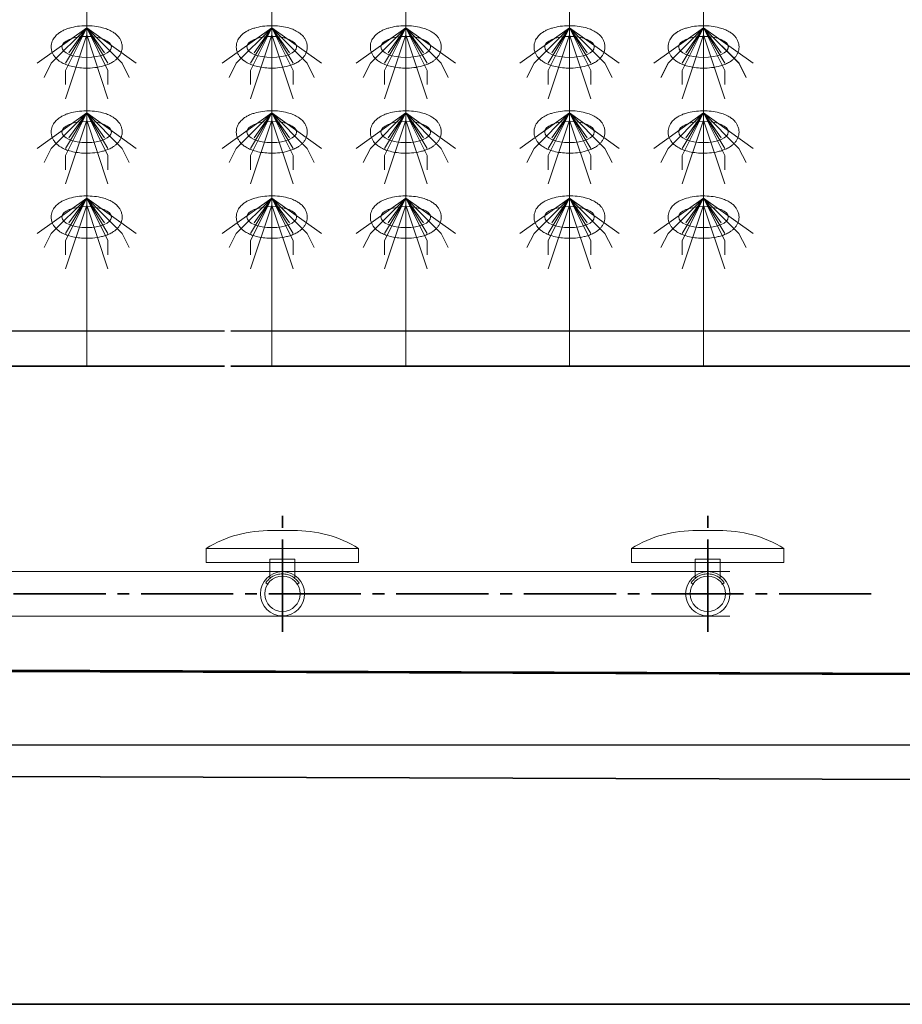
# Model space of a CAD drawing. Header units: metres. Extents: x 703769 to 722343, y 4313031 to 4317457.
# Tile 58 of 256: x 707706 to 707714, y 4313297 to 4313305. Entities that reach past the tile are written whole.
import ezdxf

# ---------------------------------------------------------------- set-up
doc = ezdxf.new("R2010")
doc.units = ezdxf.units.M
doc.header["$LTSCALE"] = 0.5
doc.linetypes.add('ACAD_ISO03W100', pattern=[30, 12, -18])
doc.linetypes.add('CENTER', pattern=[16, 13, -1, 1, -1])
for name, color, linetype, lineweight in [('DUVAR', 7, 'Continuous', 25), ('建筑', 6, 'Continuous', 18), ('曝气头', 2, 'Continuous', 18), ('标注', 3, 'Continuous', 13), ('粗实线层', 7, 'Continuous', 35), ('设备', 6, 'Continuous', 18), ('风管', 4, 'Continuous', 18)]:
    doc.layers.add(name, color=color, linetype=linetype, lineweight=lineweight)

# ---------------------------------------------------------------- blocks, each defined once
blk = doc.blocks.new('hh_1')
at = {"layer": '设备'}
for p, q in [((-268840, 164960), (-268910, 164910)), ((-268840, 164960), (-268890, 164910)), ((-268840, 164960), (-268870, 164900)), ((-268840, 164960), (-268870, 164910)), ((-268840, 164960), (-268865, 164925)), ((-268840, 164960), (-268790, 164910)), ((-268840, 164960), (-268815, 164925)), ((-268840, 164960), (-268770, 164910)), ((-268840, 164960), (-268810, 164910)), ((-268840, 164960), (-268810, 164900)), ((-268840, 164950), (-268870, 164860)), ((-268840, 164950), (-268810, 164860)), ((-268890, 164910), (-268900, 164890)), ((-268790, 164910), (-268780, 164890)), ((-268870, 164900), (-268870, 164880)), ((-268810, 164900), (-268810, 164880))]:
    blk.add_line(p, q, dxfattribs=at)
blk = doc.blocks.new('BQT1')
at = {"layer": '建筑', "color": 6, "linetype": 'ACAD_ISO03W100', "ltscale": 50}
for p, q in [((772297.2, -750529), (772300.5, -750531.1)), ((772344.2, -750529), (772340.8, -750531.1))]:
    blk.add_line(p, q, dxfattribs=at)
blk.add_lwpolyline([(772303.2, -750522.3), (772303.2, -750495.2), (772338.2, -750495.2), (772338.2, -750522.3)], dxfattribs=at)
blk.add_arc((772320.7, -750544.2), 28, 32.9352, 147.0648, dxfattribs=at)
at = {"layer": '曝气头'}
for p, q in [((772305.7, -750455.2), (772335.7, -750455.2)), ((772213.2, -750500.2), (772428.2, -750500.2))]:
    blk.add_line(p, q, dxfattribs=at)
blk.add_lwpolyline([(772213.2, -750480.2), (772428.2, -750480.2), (772428.2, -750500.2), (772213.2, -750500.2)], close=True, dxfattribs=at)
for centre, start, end in [((772302.1, -750625.7), 88.8119, 121.4361), ((772339.2, -750625.7), 58.5639, 91.1881)]:
    blk.add_arc(centre, 170.6, start, end, dxfattribs=at)
blk = doc.blocks.new('dawda')
at = {"color": 7, "linetype": 'ByBlock', "lineweight": 30}
for p, q in [((531541.6, 31423.4), (535541.6, 31423.4)), ((535550.5, 31423.4), (541041.6, 31423.4)), ((531846.6, 31373.4), (535541.6, 31373.4))]:
    blk.add_line(p, q, dxfattribs=at)
at = {"color": 7}
for p, q in [((531541.6, 31373.4), (535541.6, 31373.4)), ((535550.5, 31373.4), (541041.6, 31373.4)), ((541041.6, 30923.4), (531040.5, 30956.8)), ((531541.6, 30956.8), (541541.6, 30923.4)), ((541541.6, 30773.4), (531040.5, 30809)), ((541541.6, 30473.4), (531040.5, 30473.4))]:
    blk.add_line(p, q, dxfattribs=at)
at = {"color": 7, "linetype": 'CENTER', "ltscale": 20}
for p, q in [((535623.2, 30998.8), (535623.2, 31163)), ((536223.2, 30998.8), (536223.2, 31163)), ((536453.8, 31052.4), (531897.6, 31052.4))]:
    blk.add_line(p, q, dxfattribs=at)
at = {"layer": 'DUVAR', "color": 7, "lineweight": 30, "ltscale": 500}
blk.add_line((518284.5, 30839.5), (541322.7, 30839.5), dxfattribs=at)
at = {"layer": '设备', "color": 7}
for p, q in [((535347, 33373.4), (535347, 31373.4)), ((535608.1, 33373.4), (535608.1, 31373.4)), ((535797.2, 33373.4), (535797.2, 31373.4)), ((536028.1, 33373.4), (536028.1, 31373.4)), ((536217.2, 33373.4), (536217.2, 31373.4))]:
    blk.add_line(p, q, dxfattribs=at)
for centre in [(535347, 31823.6), (535347, 31823.6), (535608.1, 31823.6), (535608.1, 31823.6), (535797.2, 31823.6), (535797.2, 31823.6), (536028.2, 31823.6), (536028.2, 31823.6), (536217.2, 31823.6), (536217.3, 31823.6), (535347, 31703.6), (535608.1, 31703.6), (535797.2, 31703.6), (536028.2, 31703.6), (536217.2, 31703.6), (535347, 31583.6), (535608.1, 31583.6), (535797.2, 31583.6), (536028.2, 31583.6), (536217.2, 31583.6)]:
    blk.add_ellipse(centre, major_axis=(-35, 0), ratio=0.42498, dxfattribs=at)
for points in [[(535297, 31823.6), (535297, 31825), (535297.1, 31826.4), (535297.7, 31829.1), (535298.1, 31830.4), (535299, 31832.8), (535299.6, 31834), (535300.9, 31836.1), (535301.6, 31837.1), (535303.1, 31838.9), (535303.8, 31839.7), (535306, 31841.7), (535307.3, 31842.8), (535310.2, 31844.8), (535311.7, 31845.7), (535314.7, 31847.2), (535316.3, 31847.9), (535319.5, 31849.2), (535321.2, 31849.7), (535326.5, 31851.3), (535330.2, 31852.1), (535338, 31853.2), (535342, 31853.4), (535350, 31853.5), (535354, 31853.3), (535361.8, 31852.4), (535365.6, 31851.7), (535371.8, 31850.1), (535374.2, 31849.3), (535378.9, 31847.5), (535381.1, 31846.4), (535384.8, 31844.2), (535386.3, 31843.2), (535389.1, 31840.9), (535390.4, 31839.6), (535392.5, 31837), (535393.4, 31835.8), (535394.9, 31833.2), (535395.5, 31831.8), (535396.5, 31828.7), (535396.9, 31827.1), (535397.1, 31823.8), (535397.1, 31822.1), (535396.6, 31818.8), (535396.1, 31817.2), (535395, 31814.2), (535394.3, 31812.9), (535392.7, 31810.4), (535391.8, 31809.3), (535390, 31807.2), (535389, 31806.3), (535387, 31804.6), (535386, 31803.8), (535383.2, 31802), (535381.4, 31801), (535377.7, 31799.2), (535375.8, 31798.5), (535371.8, 31797.1), (535369.8, 31796.5), (535363.7, 31795.1), (535359.5, 31794.4), (535351, 31793.7), (535346.7, 31793.6), (535339, 31794), (535335.6, 31794.3), (535328.9, 31795.4), (535325.7, 31796.1), (535320.2, 31797.8), (535317.9, 31798.6), (535313.5, 31800.5), (535311.4, 31801.7), (535307.9, 31803.9), (535306.6, 31805), (535304, 31807.3), (535302.7, 31808.6), (535300.8, 31811.3), (535300, 31812.5), (535298.7, 31815.1), (535298.1, 31816.6), (535297.3, 31819.6), (535297.1, 31821.2), (535297, 31823.1), (535297, 31823.4), (535297, 31823.6)], [(535297, 31823.6), (535297, 31825), (535297.1, 31826.4), (535297.7, 31829.1), (535298.1, 31830.4), (535299, 31832.8), (535299.6, 31834), (535300.9, 31836.1), (535301.6, 31837.1), (535303.1, 31838.9), (535303.8, 31839.7), (535306, 31841.7), (535307.3, 31842.8), (535310.2, 31844.8), (535311.7, 31845.7), (535314.7, 31847.2), (535316.3, 31847.9), (535319.5, 31849.2), (535321.2, 31849.7), (535326.5, 31851.3), (535330.2, 31852.1), (535338, 31853.2), (535342, 31853.4), (535350, 31853.5), (535354, 31853.3), (535361.8, 31852.4), (535365.6, 31851.7), (535371.8, 31850.1), (535374.2, 31849.3), (535378.9, 31847.5), (535381.1, 31846.4), (535384.8, 31844.2), (535386.3, 31843.2), (535389.1, 31840.9), (535390.4, 31839.6), (535392.5, 31837), (535393.4, 31835.8), (535394.9, 31833.2), (535395.5, 31831.8), (535396.5, 31828.7), (535396.9, 31827.1), (535397.1, 31823.8), (535397.1, 31822.1), (535396.6, 31818.8), (535396.1, 31817.2), (535395, 31814.2), (535394.3, 31812.9), (535392.7, 31810.4), (535391.8, 31809.3), (535390, 31807.2), (535389, 31806.3), (535387, 31804.6), (535386, 31803.8), (535383.2, 31802), (535381.4, 31801), (535377.7, 31799.2), (535375.8, 31798.5), (535371.8, 31797.1), (535369.8, 31796.5), (535363.7, 31795.1), (535359.5, 31794.4), (535351, 31793.7), (535346.7, 31793.6), (535339, 31794), (535335.6, 31794.3), (535328.9, 31795.4), (535325.7, 31796.1), (535320.2, 31797.8), (535317.9, 31798.6), (535313.5, 31800.5), (535311.4, 31801.7), (535307.9, 31803.9), (535306.6, 31805), (535304, 31807.3), (535302.7, 31808.6), (535300.8, 31811.3), (535300, 31812.5), (535298.7, 31815.1), (535298.1, 31816.6), (535297.3, 31819.6), (535297.1, 31821.2), (535297, 31823.1), (535297, 31823.4), (535297, 31823.6)], [(535558.1, 31823.6), (535558.1, 31825), (535558.2, 31826.4), (535558.8, 31829.1), (535559.2, 31830.4), (535560.1, 31832.9), (535560.7, 31834), (535562, 31836.1), (535562.7, 31837.1), (535564.2, 31838.9), (535564.9, 31839.7), (535567.1, 31841.8), (535568.4, 31842.9), (535571.3, 31844.8), (535572.8, 31845.7), (535575.8, 31847.3), (535577.4, 31848), (535580.6, 31849.2), (535582.3, 31849.8), (535587.6, 31851.3), (535591.3, 31852.1), (535599.1, 31853.2), (535603.1, 31853.5), (535611.1, 31853.6), (535615.1, 31853.4), (535622.9, 31852.5), (535626.7, 31851.8), (535632.9, 31850.2), (535635.3, 31849.4), (535640, 31847.5), (535642.2, 31846.4), (535645.9, 31844.2), (535647.4, 31843.2), (535650.2, 31840.9), (535651.5, 31839.6), (535653.6, 31837.1), (535654.5, 31835.9), (535656, 31833.3), (535656.6, 31831.8), (535657.6, 31828.8), (535658, 31827.1), (535658.2, 31823.8), (535658.2, 31822.1), (535657.7, 31818.8), (535657.2, 31817.2), (535656.1, 31814.3), (535655.4, 31812.9), (535653.8, 31810.4), (535652.9, 31809.3), (535651.1, 31807.2), (535650.1, 31806.3), (535648.1, 31804.6), (535647.1, 31803.9), (535644.3, 31802), (535642.5, 31801), (535638.8, 31799.3), (535636.9, 31798.5), (535632.9, 31797.1), (535630.9, 31796.6), (535624.8, 31795.1), (535620.6, 31794.5), (535612.2, 31793.7), (535607.8, 31793.7), (535600.1, 31794), (535596.7, 31794.4), (535590, 31795.4), (535586.8, 31796.2), (535581.3, 31797.8), (535579, 31798.6), (535574.6, 31800.6), (535572.5, 31801.7), (535569, 31804), (535567.7, 31805), (535565.1, 31807.3), (535563.8, 31808.7), (535561.9, 31811.3), (535561.1, 31812.5), (535559.8, 31815.2), (535559.2, 31816.6), (535558.4, 31819.7), (535558.2, 31821.3), (535558.1, 31823.1), (535558.1, 31823.4), (535558.1, 31823.6)], [(535558.1, 31823.6), (535558.1, 31825), (535558.2, 31826.4), (535558.8, 31829.1), (535559.2, 31830.4), (535560.1, 31832.9), (535560.7, 31834), (535562, 31836.1), (535562.7, 31837.1), (535564.2, 31838.9), (535564.9, 31839.7), (535567.1, 31841.8), (535568.4, 31842.9), (535571.3, 31844.8), (535572.8, 31845.7), (535575.8, 31847.3), (535577.4, 31848), (535580.6, 31849.2), (535582.3, 31849.8), (535587.6, 31851.3), (535591.3, 31852.1), (535599.1, 31853.2), (535603.1, 31853.5), (535611.1, 31853.6), (535615.1, 31853.4), (535622.9, 31852.5), (535626.7, 31851.8), (535632.9, 31850.2), (535635.3, 31849.4), (535640, 31847.5), (535642.2, 31846.4), (535645.9, 31844.2), (535647.4, 31843.2), (535650.2, 31840.9), (535651.5, 31839.6), (535653.6, 31837.1), (535654.5, 31835.9), (535656, 31833.3), (535656.6, 31831.8), (535657.6, 31828.8), (535658, 31827.1), (535658.2, 31823.8), (535658.2, 31822.1), (535657.7, 31818.8), (535657.3, 31817.2), (535656.1, 31814.3), (535655.4, 31812.9), (535653.8, 31810.4), (535652.9, 31809.3), (535651.1, 31807.2), (535650.1, 31806.3), (535648.1, 31804.6), (535647.1, 31803.9), (535644.3, 31802), (535642.5, 31801), (535638.8, 31799.3), (535636.9, 31798.5), (535632.9, 31797.1), (535630.9, 31796.6), (535624.8, 31795.1), (535620.6, 31794.5), (535612.2, 31793.7), (535607.8, 31793.7), (535600.1, 31794), (535596.7, 31794.4), (535590, 31795.4), (535586.8, 31796.2), (535581.3, 31797.8), (535579, 31798.6), (535574.6, 31800.6), (535572.5, 31801.7), (535569.1, 31804), (535567.7, 31805), (535565.1, 31807.3), (535563.8, 31808.7), (535561.9, 31811.3), (535561.1, 31812.5), (535559.8, 31815.2), (535559.2, 31816.6), (535558.4, 31819.7), (535558.2, 31821.3), (535558.1, 31823.1), (535558.1, 31823.4), (535558.1, 31823.6)], [(535747.2, 31823.6), (535747.2, 31825), (535747.3, 31826.4), (535747.9, 31829.1), (535748.3, 31830.4), (535749.2, 31832.8), (535749.8, 31834), (535751.1, 31836.1), (535751.8, 31837.1), (535753.3, 31838.9), (535754, 31839.7), (535756.2, 31841.7), (535757.5, 31842.8), (535760.4, 31844.8), (535761.9, 31845.7), (535764.9, 31847.2), (535766.5, 31847.9), (535769.7, 31849.2), (535771.4, 31849.7), (535776.7, 31851.3), (535780.4, 31852.1), (535788.2, 31853.2), (535792.2, 31853.4), (535800.2, 31853.5), (535804.2, 31853.3), (535812, 31852.4), (535815.8, 31851.7), (535822, 31850.1), (535824.4, 31849.3), (535829.1, 31847.5), (535831.3, 31846.4), (535835, 31844.2), (535836.5, 31843.2), (535839.3, 31840.9), (535840.6, 31839.6), (535842.7, 31837), (535843.6, 31835.8), (535845.1, 31833.2), (535845.7, 31831.8), (535846.7, 31828.7), (535847.1, 31827.1), (535847.3, 31823.8), (535847.3, 31822.1), (535846.8, 31818.8), (535846.3, 31817.2), (535845.2, 31814.2), (535844.5, 31812.9), (535842.9, 31810.4), (535842, 31809.3), (535840.2, 31807.2), (535839.2, 31806.3), (535837.2, 31804.6), (535836.2, 31803.8), (535833.4, 31802), (535831.6, 31801), (535827.9, 31799.2), (535826, 31798.5), (535822, 31797.1), (535820, 31796.5), (535813.9, 31795.1), (535809.7, 31794.4), (535801.2, 31793.7), (535796.9, 31793.6), (535789.2, 31794), (535785.8, 31794.3), (535779.1, 31795.4), (535775.9, 31796.1), (535770.4, 31797.8), (535768.1, 31798.6), (535763.7, 31800.5), (535761.6, 31801.7), (535758.1, 31803.9), (535756.8, 31805), (535754.2, 31807.3), (535752.9, 31808.6), (535751, 31811.3), (535750.2, 31812.5), (535748.9, 31815.1), (535748.3, 31816.6), (535747.5, 31819.6), (535747.3, 31821.2), (535747.2, 31823.1), (535747.2, 31823.4), (535747.2, 31823.6)], [(535747.2, 31823.6), (535747.2, 31825), (535747.3, 31826.4), (535747.9, 31829.1), (535748.3, 31830.4), (535749.2, 31832.8), (535749.8, 31834), (535751.1, 31836.1), (535751.8, 31837.1), (535753.3, 31838.9), (535754, 31839.7), (535756.2, 31841.7), (535757.5, 31842.8), (535760.4, 31844.8), (535761.9, 31845.7), (535764.9, 31847.2), (535766.5, 31847.9), (535769.7, 31849.2), (535771.4, 31849.7), (535776.7, 31851.3), (535780.4, 31852.1), (535788.2, 31853.2), (535792.2, 31853.4), (535800.2, 31853.5), (535804.2, 31853.3), (535812, 31852.4), (535815.8, 31851.7), (535822, 31850.1), (535824.4, 31849.3), (535829.1, 31847.5), (535831.3, 31846.4), (535835, 31844.2), (535836.5, 31843.2), (535839.3, 31840.9), (535840.6, 31839.6), (535842.7, 31837), (535843.6, 31835.8), (535845.1, 31833.2), (535845.7, 31831.8), (535846.7, 31828.7), (535847.1, 31827.1), (535847.3, 31823.8), (535847.3, 31822.1), (535846.8, 31818.8), (535846.3, 31817.2), (535845.2, 31814.2), (535844.5, 31812.9), (535842.9, 31810.4), (535842, 31809.3), (535840.2, 31807.2), (535839.2, 31806.3), (535837.2, 31804.6), (535836.2, 31803.8), (535833.4, 31802), (535831.6, 31801), (535827.9, 31799.2), (535826, 31798.5), (535822, 31797.1), (535820, 31796.5), (535813.9, 31795.1), (535809.7, 31794.4), (535801.3, 31793.7), (535796.9, 31793.6), (535789.2, 31794), (535785.8, 31794.3), (535779.1, 31795.4), (535775.9, 31796.1), (535770.4, 31797.8), (535768.1, 31798.6), (535763.7, 31800.5), (535761.6, 31801.7), (535758.1, 31803.9), (535756.8, 31805), (535754.2, 31807.3), (535752.9, 31808.6), (535751, 31811.3), (535750.2, 31812.5), (535748.9, 31815.1), (535748.3, 31816.6), (535747.5, 31819.6), (535747.3, 31821.2), (535747.2, 31823.1), (535747.2, 31823.4), (535747.2, 31823.6)], [(535978.1, 31823.6), (535978.1, 31825), (535978.3, 31826.4), (535978.8, 31829.1), (535979.2, 31830.4), (535980.1, 31832.9), (535980.7, 31834), (535982, 31836.1), (535982.7, 31837.1), (535984.2, 31838.9), (535985, 31839.7), (535987.1, 31841.8), (535988.5, 31842.9), (535991.3, 31844.8), (535992.8, 31845.7), (535995.8, 31847.3), (535997.4, 31848), (536000.6, 31849.2), (536002.3, 31849.8), (536007.6, 31851.3), (536011.3, 31852.1), (536019.1, 31853.2), (536023.1, 31853.5), (536031.1, 31853.6), (536035.1, 31853.4), (536042.9, 31852.5), (536046.7, 31851.8), (536052.9, 31850.2), (536055.3, 31849.4), (536060, 31847.5), (536062.2, 31846.4), (536065.9, 31844.2), (536067.4, 31843.2), (536070.2, 31840.9), (536071.5, 31839.6), (536073.7, 31837.1), (536074.5, 31835.9), (536076, 31833.3), (536076.6, 31831.8), (536077.6, 31828.8), (536078, 31827.1), (536078.3, 31823.8), (536078.2, 31822.1), (536077.7, 31818.8), (536077.3, 31817.2), (536076.1, 31814.3), (536075.4, 31812.9), (536073.8, 31810.4), (536072.9, 31809.3), (536071.1, 31807.2), (536070.1, 31806.3), (536068.1, 31804.6), (536067.1, 31803.9), (536064.3, 31802), (536062.5, 31801), (536058.8, 31799.3), (536056.9, 31798.5), (536052.9, 31797.1), (536050.9, 31796.6), (536044.8, 31795.1), (536040.6, 31794.5), (536032.2, 31793.7), (536027.8, 31793.7), (536020.1, 31794), (536016.7, 31794.4), (536010, 31795.4), (536006.8, 31796.2), (536001.3, 31797.8), (535999, 31798.6), (535994.6, 31800.6), (535992.5, 31801.7), (535989.1, 31804), (535987.7, 31805), (535985.1, 31807.3), (535983.9, 31808.7), (535981.9, 31811.3), (535981.1, 31812.5), (535979.8, 31815.2), (535979.2, 31816.6), (535978.4, 31819.7), (535978.2, 31821.3), (535978.1, 31823.1), (535978.1, 31823.4), (535978.1, 31823.6)], [(535978.1, 31823.6), (535978.1, 31825), (535978.3, 31826.4), (535978.8, 31829.1), (535979.2, 31830.4), (535980.1, 31832.9), (535980.7, 31834), (535982, 31836.1), (535982.7, 31837.1), (535984.2, 31838.9), (535985, 31839.7), (535987.1, 31841.8), (535988.5, 31842.9), (535991.3, 31844.8), (535992.8, 31845.7), (535995.8, 31847.3), (535997.4, 31848), (536000.6, 31849.2), (536002.3, 31849.8), (536007.6, 31851.3), (536011.3, 31852.1), (536019.1, 31853.2), (536023.1, 31853.5), (536031.1, 31853.6), (536035.1, 31853.4), (536042.9, 31852.5), (536046.7, 31851.8), (536052.9, 31850.2), (536055.3, 31849.4), (536060, 31847.5), (536062.3, 31846.4), (536065.9, 31844.2), (536067.4, 31843.2), (536070.2, 31840.9), (536071.5, 31839.6), (536073.7, 31837.1), (536074.5, 31835.9), (536076, 31833.3), (536076.6, 31831.8), (536077.6, 31828.8), (536078, 31827.1), (536078.3, 31823.8), (536078.2, 31822.1), (536077.7, 31818.8), (536077.3, 31817.2), (536076.1, 31814.3), (536075.4, 31812.9), (536073.8, 31810.4), (536072.9, 31809.3), (536071.1, 31807.2), (536070.1, 31806.3), (536068.1, 31804.6), (536067.1, 31803.9), (536064.3, 31802), (536062.5, 31801), (536058.8, 31799.3), (536056.9, 31798.5), (536052.9, 31797.1), (536050.9, 31796.6), (536044.8, 31795.1), (536040.7, 31794.5), (536032.2, 31793.7), (536027.8, 31793.7), (536020.1, 31794), (536016.7, 31794.4), (536010, 31795.4), (536006.8, 31796.2), (536001.3, 31797.8), (535999, 31798.6), (535994.6, 31800.6), (535992.5, 31801.7), (535989.1, 31804), (535987.7, 31805), (535985.1, 31807.3), (535983.9, 31808.7), (535981.9, 31811.3), (535981.1, 31812.5), (535979.8, 31815.2), (535979.2, 31816.6), (535978.4, 31819.7), (535978.2, 31821.3), (535978.1, 31823.1), (535978.1, 31823.4), (535978.1, 31823.6)], [(536167.2, 31823.6), (536167.2, 31825), (536167.4, 31826.4), (536167.9, 31829.1), (536168.3, 31830.4), (536169.2, 31832.8), (536169.8, 31834), (536171.1, 31836.1), (536171.8, 31837.1), (536173.3, 31838.9), (536174, 31839.7), (536176.2, 31841.7), (536177.5, 31842.8), (536180.4, 31844.8), (536181.9, 31845.7), (536184.9, 31847.2), (536186.5, 31847.9), (536189.7, 31849.2), (536191.4, 31849.7), (536196.7, 31851.3), (536200.4, 31852.1), (536208.2, 31853.2), (536212.2, 31853.4), (536220.2, 31853.5), (536224.2, 31853.3), (536232, 31852.4), (536235.8, 31851.7), (536242, 31850.1), (536244.4, 31849.3), (536249.1, 31847.5), (536251.3, 31846.4), (536255, 31844.2), (536256.5, 31843.2), (536259.3, 31840.9), (536260.6, 31839.6), (536262.7, 31837), (536263.6, 31835.8), (536265.1, 31833.2), (536265.7, 31831.8), (536266.7, 31828.7), (536267.1, 31827.1), (536267.4, 31823.8), (536267.3, 31822.1), (536266.8, 31818.8), (536266.4, 31817.2), (536265.2, 31814.2), (536264.5, 31812.9), (536262.9, 31810.4), (536262, 31809.3), (536260.2, 31807.2), (536259.2, 31806.3), (536257.2, 31804.6), (536256.2, 31803.8), (536253.4, 31802), (536251.6, 31801), (536247.9, 31799.2), (536246, 31798.5), (536242, 31797.1), (536240, 31796.5), (536233.9, 31795.1), (536229.7, 31794.4), (536221.3, 31793.7), (536216.9, 31793.6), (536209.2, 31794), (536205.8, 31794.3), (536199.1, 31795.4), (536195.9, 31796.1), (536190.4, 31797.8), (536188.1, 31798.6), (536183.7, 31800.5), (536181.6, 31801.7), (536178.2, 31803.9), (536176.8, 31805), (536174.2, 31807.3), (536173, 31808.6), (536171, 31811.3), (536170.2, 31812.5), (536168.9, 31815.1), (536168.3, 31816.6), (536167.5, 31819.6), (536167.3, 31821.2), (536167.2, 31823.1), (536167.2, 31823.4), (536167.2, 31823.6)], [(536167.2, 31823.6), (536167.2, 31825), (536167.4, 31826.4), (536167.9, 31829.1), (536168.3, 31830.4), (536169.2, 31832.8), (536169.8, 31834), (536171.1, 31836.1), (536171.8, 31837.1), (536173.3, 31838.9), (536174.1, 31839.7), (536176.2, 31841.7), (536177.6, 31842.8), (536180.4, 31844.8), (536181.9, 31845.7), (536184.9, 31847.2), (536186.5, 31847.9), (536189.7, 31849.2), (536191.4, 31849.7), (536196.7, 31851.3), (536200.4, 31852.1), (536208.2, 31853.2), (536212.2, 31853.4), (536220.2, 31853.5), (536224.2, 31853.3), (536232, 31852.4), (536235.8, 31851.7), (536242, 31850.1), (536244.4, 31849.3), (536249.1, 31847.5), (536251.4, 31846.4), (536255, 31844.2), (536256.5, 31843.2), (536259.3, 31840.9), (536260.6, 31839.6), (536262.8, 31837), (536263.6, 31835.8), (536265.1, 31833.2), (536265.7, 31831.8), (536266.7, 31828.7), (536267.1, 31827.1), (536267.4, 31823.8), (536267.3, 31822.1), (536266.8, 31818.8), (536266.4, 31817.2), (536265.2, 31814.2), (536264.5, 31812.9), (536262.9, 31810.4), (536262, 31809.3), (536260.2, 31807.2), (536259.2, 31806.3), (536257.2, 31804.6), (536256.2, 31803.8), (536253.4, 31802), (536251.6, 31801), (536247.9, 31799.2), (536246, 31798.5), (536242, 31797.1), (536240, 31796.5), (536233.9, 31795.1), (536229.8, 31794.4), (536221.3, 31793.7), (536216.9, 31793.6), (536209.2, 31794), (536205.8, 31794.3), (536199.1, 31795.4), (536195.9, 31796.1), (536190.4, 31797.8), (536188.1, 31798.6), (536183.7, 31800.5), (536181.6, 31801.7), (536178.2, 31803.9), (536176.8, 31805), (536174.2, 31807.3), (536173, 31808.6), (536171, 31811.3), (536170.2, 31812.5), (536168.9, 31815.1), (536168.3, 31816.6), (536167.5, 31819.6), (536167.3, 31821.2), (536167.2, 31823.1), (536167.2, 31823.4), (536167.2, 31823.6)], [(535297, 31703.6), (535297, 31705), (535297.1, 31706.4), (535297.7, 31709.1), (535298.1, 31710.4), (535299, 31712.8), (535299.6, 31714), (535300.9, 31716.1), (535301.6, 31717.1), (535303.1, 31718.9), (535303.8, 31719.7), (535306, 31721.7), (535307.3, 31722.8), (535310.2, 31724.8), (535311.7, 31725.7), (535314.7, 31727.2), (535316.3, 31727.9), (535319.5, 31729.2), (535321.2, 31729.7), (535326.5, 31731.3), (535330.2, 31732.1), (535338, 31733.2), (535342, 31733.4), (535350, 31733.5), (535354, 31733.3), (535361.8, 31732.4), (535365.6, 31731.7), (535371.8, 31730.1), (535374.2, 31729.3), (535378.9, 31727.5), (535381.1, 31726.4), (535384.8, 31724.2), (535386.3, 31723.2), (535389.1, 31720.9), (535390.4, 31719.6), (535392.5, 31717), (535393.4, 31715.8), (535394.9, 31713.2), (535395.5, 31711.8), (535396.5, 31708.7), (535396.9, 31707.1), (535397.1, 31703.8), (535397.1, 31702.1), (535396.6, 31698.8), (535396.1, 31697.2), (535395, 31694.2), (535394.3, 31692.9), (535392.7, 31690.4), (535391.8, 31689.3), (535390, 31687.2), (535389, 31686.3), (535387, 31684.6), (535386, 31683.8), (535383.2, 31682), (535381.4, 31681), (535377.7, 31679.2), (535375.8, 31678.5), (535371.8, 31677.1), (535369.8, 31676.5), (535363.7, 31675.1), (535359.5, 31674.4), (535351, 31673.7), (535346.7, 31673.6), (535339, 31674), (535335.6, 31674.3), (535328.9, 31675.4), (535325.7, 31676.1), (535320.2, 31677.8), (535317.9, 31678.6), (535313.5, 31680.5), (535311.4, 31681.7), (535307.9, 31683.9), (535306.6, 31685), (535304, 31687.3), (535302.7, 31688.6), (535300.8, 31691.3), (535300, 31692.5), (535298.7, 31695.1), (535298.1, 31696.6), (535297.3, 31699.6), (535297.1, 31701.2), (535297, 31703.1), (535297, 31703.4), (535297, 31703.6)], [(535558.1, 31703.6), (535558.1, 31705), (535558.2, 31706.4), (535558.8, 31709.1), (535559.2, 31710.4), (535560.1, 31712.9), (535560.7, 31714), (535562, 31716.1), (535562.7, 31717.1), (535564.2, 31718.9), (535564.9, 31719.7), (535567.1, 31721.8), (535568.4, 31722.9), (535571.3, 31724.8), (535572.8, 31725.7), (535575.8, 31727.3), (535577.4, 31728), (535580.6, 31729.2), (535582.3, 31729.8), (535587.6, 31731.3), (535591.3, 31732.1), (535599.1, 31733.2), (535603.1, 31733.5), (535611.1, 31733.6), (535615.1, 31733.4), (535622.9, 31732.5), (535626.7, 31731.8), (535632.9, 31730.2), (535635.3, 31729.4), (535640, 31727.5), (535642.2, 31726.4), (535645.9, 31724.2), (535647.4, 31723.2), (535650.2, 31720.9), (535651.5, 31719.6), (535653.6, 31717.1), (535654.5, 31715.9), (535656, 31713.3), (535656.6, 31711.8), (535657.6, 31708.8), (535658, 31707.1), (535658.2, 31703.8), (535658.2, 31702.1), (535657.7, 31698.8), (535657.2, 31697.2), (535656.1, 31694.3), (535655.4, 31692.9), (535653.8, 31690.4), (535652.9, 31689.3), (535651.1, 31687.2), (535650.1, 31686.3), (535648.1, 31684.6), (535647.1, 31683.9), (535644.3, 31682), (535642.5, 31681), (535638.8, 31679.3), (535636.9, 31678.5), (535632.9, 31677.1), (535630.9, 31676.6), (535624.8, 31675.1), (535620.6, 31674.5), (535612.2, 31673.7), (535607.8, 31673.7), (535600.1, 31674), (535596.7, 31674.4), (535590, 31675.4), (535586.8, 31676.2), (535581.3, 31677.8), (535579, 31678.6), (535574.6, 31680.6), (535572.5, 31681.7), (535569, 31684), (535567.7, 31685), (535565.1, 31687.3), (535563.8, 31688.7), (535561.9, 31691.3), (535561.1, 31692.5), (535559.8, 31695.2), (535559.2, 31696.6), (535558.4, 31699.7), (535558.2, 31701.3), (535558.1, 31703.1), (535558.1, 31703.4), (535558.1, 31703.6)], [(535747.2, 31703.6), (535747.2, 31705), (535747.3, 31706.4), (535747.9, 31709.1), (535748.3, 31710.4), (535749.2, 31712.8), (535749.8, 31714), (535751.1, 31716.1), (535751.8, 31717.1), (535753.3, 31718.9), (535754, 31719.7), (535756.2, 31721.7), (535757.5, 31722.8), (535760.4, 31724.8), (535761.9, 31725.7), (535764.9, 31727.2), (535766.5, 31727.9), (535769.7, 31729.2), (535771.4, 31729.7), (535776.7, 31731.3), (535780.4, 31732.1), (535788.2, 31733.2), (535792.2, 31733.4), (535800.2, 31733.5), (535804.2, 31733.3), (535812, 31732.4), (535815.8, 31731.7), (535822, 31730.1), (535824.4, 31729.3), (535829.1, 31727.5), (535831.3, 31726.4), (535835, 31724.2), (535836.5, 31723.2), (535839.3, 31720.9), (535840.6, 31719.6), (535842.7, 31717), (535843.6, 31715.8), (535845.1, 31713.2), (535845.7, 31711.8), (535846.7, 31708.7), (535847.1, 31707.1), (535847.3, 31703.8), (535847.3, 31702.1), (535846.8, 31698.8), (535846.3, 31697.2), (535845.2, 31694.2), (535844.5, 31692.9), (535842.9, 31690.4), (535842, 31689.3), (535840.2, 31687.2), (535839.2, 31686.3), (535837.2, 31684.6), (535836.2, 31683.8), (535833.4, 31682), (535831.6, 31681), (535827.9, 31679.2), (535826, 31678.5), (535822, 31677.1), (535820, 31676.5), (535813.9, 31675.1), (535809.7, 31674.4), (535801.2, 31673.7), (535796.9, 31673.6), (535789.2, 31674), (535785.8, 31674.3), (535779.1, 31675.4), (535775.9, 31676.1), (535770.4, 31677.8), (535768.1, 31678.6), (535763.7, 31680.5), (535761.6, 31681.7), (535758.1, 31683.9), (535756.8, 31685), (535754.2, 31687.3), (535752.9, 31688.6), (535751, 31691.3), (535750.2, 31692.5), (535748.9, 31695.1), (535748.3, 31696.6), (535747.5, 31699.6), (535747.3, 31701.2), (535747.2, 31703.1), (535747.2, 31703.4), (535747.2, 31703.6)], [(535978.1, 31703.6), (535978.1, 31705), (535978.3, 31706.4), (535978.8, 31709.1), (535979.2, 31710.4), (535980.1, 31712.9), (535980.7, 31714), (535982, 31716.1), (535982.7, 31717.1), (535984.2, 31718.9), (535985, 31719.7), (535987.1, 31721.8), (535988.5, 31722.9), (535991.3, 31724.8), (535992.8, 31725.7), (535995.8, 31727.3), (535997.4, 31728), (536000.6, 31729.2), (536002.3, 31729.8), (536007.6, 31731.3), (536011.3, 31732.1), (536019.1, 31733.2), (536023.1, 31733.5), (536031.1, 31733.6), (536035.1, 31733.4), (536042.9, 31732.5), (536046.7, 31731.8), (536052.9, 31730.2), (536055.3, 31729.4), (536060, 31727.5), (536062.2, 31726.4), (536065.9, 31724.2), (536067.4, 31723.2), (536070.2, 31720.9), (536071.5, 31719.6), (536073.7, 31717.1), (536074.5, 31715.9), (536076, 31713.3), (536076.6, 31711.8), (536077.6, 31708.8), (536078, 31707.1), (536078.3, 31703.8), (536078.2, 31702.1), (536077.7, 31698.8), (536077.3, 31697.2), (536076.1, 31694.3), (536075.4, 31692.9), (536073.8, 31690.4), (536072.9, 31689.3), (536071.1, 31687.2), (536070.1, 31686.3), (536068.1, 31684.6), (536067.1, 31683.9), (536064.3, 31682), (536062.5, 31681), (536058.8, 31679.3), (536056.9, 31678.5), (536052.9, 31677.1), (536050.9, 31676.6), (536044.8, 31675.1), (536040.6, 31674.5), (536032.2, 31673.7), (536027.8, 31673.7), (536020.1, 31674), (536016.7, 31674.4), (536010, 31675.4), (536006.8, 31676.2), (536001.3, 31677.8), (535999, 31678.6), (535994.6, 31680.6), (535992.5, 31681.7), (535989.1, 31684), (535987.7, 31685), (535985.1, 31687.3), (535983.9, 31688.7), (535981.9, 31691.3), (535981.1, 31692.5), (535979.8, 31695.2), (535979.2, 31696.6), (535978.4, 31699.7), (535978.2, 31701.3), (535978.1, 31703.1), (535978.1, 31703.4), (535978.1, 31703.6)], [(536167.2, 31703.6), (536167.2, 31705), (536167.4, 31706.4), (536167.9, 31709.1), (536168.3, 31710.4), (536169.2, 31712.8), (536169.8, 31714), (536171.1, 31716.1), (536171.8, 31717.1), (536173.3, 31718.9), (536174, 31719.7), (536176.2, 31721.7), (536177.5, 31722.8), (536180.4, 31724.8), (536181.9, 31725.7), (536184.9, 31727.2), (536186.5, 31727.9), (536189.7, 31729.2), (536191.4, 31729.7), (536196.7, 31731.3), (536200.4, 31732.1), (536208.2, 31733.2), (536212.2, 31733.4), (536220.2, 31733.5), (536224.2, 31733.3), (536232, 31732.4), (536235.8, 31731.7), (536242, 31730.1), (536244.4, 31729.3), (536249.1, 31727.5), (536251.3, 31726.4), (536255, 31724.2), (536256.5, 31723.2), (536259.3, 31720.9), (536260.6, 31719.6), (536262.7, 31717), (536263.6, 31715.8), (536265.1, 31713.2), (536265.7, 31711.8), (536266.7, 31708.7), (536267.1, 31707.1), (536267.4, 31703.8), (536267.3, 31702.1), (536266.8, 31698.8), (536266.4, 31697.2), (536265.2, 31694.2), (536264.5, 31692.9), (536262.9, 31690.4), (536262, 31689.3), (536260.2, 31687.2), (536259.2, 31686.3), (536257.2, 31684.6), (536256.2, 31683.8), (536253.4, 31682), (536251.6, 31681), (536247.9, 31679.2), (536246, 31678.5), (536242, 31677.1), (536240, 31676.5), (536233.9, 31675.1), (536229.7, 31674.4), (536221.3, 31673.7), (536216.9, 31673.6), (536209.2, 31674), (536205.8, 31674.3), (536199.1, 31675.4), (536195.9, 31676.1), (536190.4, 31677.8), (536188.1, 31678.6), (536183.7, 31680.5), (536181.6, 31681.7), (536178.2, 31683.9), (536176.8, 31685), (536174.2, 31687.3), (536173, 31688.6), (536171, 31691.3), (536170.2, 31692.5), (536168.9, 31695.1), (536168.3, 31696.6), (536167.5, 31699.6), (536167.3, 31701.2), (536167.2, 31703.1), (536167.2, 31703.4), (536167.2, 31703.6)], [(535297, 31583.6), (535297, 31585), (535297.1, 31586.4), (535297.7, 31589.1), (535298.1, 31590.4), (535299, 31592.8), (535299.6, 31594), (535300.9, 31596.1), (535301.6, 31597.1), (535303.1, 31598.9), (535303.8, 31599.7), (535306, 31601.7), (535307.3, 31602.8), (535310.2, 31604.8), (535311.7, 31605.7), (535314.7, 31607.2), (535316.3, 31607.9), (535319.5, 31609.2), (535321.2, 31609.7), (535326.5, 31611.3), (535330.2, 31612.1), (535338, 31613.2), (535342, 31613.4), (535350, 31613.5), (535354, 31613.3), (535361.8, 31612.4), (535365.6, 31611.7), (535371.8, 31610.1), (535374.2, 31609.3), (535378.9, 31607.5), (535381.1, 31606.4), (535384.8, 31604.2), (535386.3, 31603.2), (535389.1, 31600.9), (535390.4, 31599.6), (535392.5, 31597), (535393.4, 31595.8), (535394.9, 31593.2), (535395.5, 31591.8), (535396.5, 31588.7), (535396.9, 31587.1), (535397.1, 31583.8), (535397.1, 31582.1), (535396.6, 31578.8), (535396.1, 31577.2), (535395, 31574.2), (535394.3, 31572.9), (535392.7, 31570.4), (535391.8, 31569.3), (535390, 31567.2), (535389, 31566.3), (535387, 31564.6), (535386, 31563.8), (535383.2, 31562), (535381.4, 31561), (535377.7, 31559.2), (535375.8, 31558.5), (535371.8, 31557.1), (535369.8, 31556.5), (535363.7, 31555.1), (535359.5, 31554.4), (535351, 31553.7), (535346.7, 31553.6), (535339, 31554), (535335.6, 31554.3), (535328.9, 31555.4), (535325.7, 31556.1), (535320.2, 31557.8), (535317.9, 31558.6), (535313.5, 31560.5), (535311.4, 31561.7), (535307.9, 31563.9), (535306.6, 31565), (535304, 31567.3), (535302.7, 31568.6), (535300.8, 31571.3), (535300, 31572.5), (535298.7, 31575.1), (535298.1, 31576.6), (535297.3, 31579.6), (535297.1, 31581.2), (535297, 31583.1), (535297, 31583.4), (535297, 31583.6)], [(535558.1, 31583.6), (535558.1, 31585), (535558.2, 31586.4), (535558.8, 31589.1), (535559.2, 31590.4), (535560.1, 31592.9), (535560.7, 31594), (535562, 31596.1), (535562.7, 31597.1), (535564.2, 31598.9), (535564.9, 31599.7), (535567.1, 31601.8), (535568.4, 31602.9), (535571.3, 31604.8), (535572.8, 31605.7), (535575.8, 31607.3), (535577.4, 31608), (535580.6, 31609.2), (535582.3, 31609.8), (535587.6, 31611.3), (535591.3, 31612.1), (535599.1, 31613.2), (535603.1, 31613.5), (535611.1, 31613.6), (535615.1, 31613.4), (535622.9, 31612.5), (535626.7, 31611.8), (535632.9, 31610.2), (535635.3, 31609.4), (535640, 31607.5), (535642.2, 31606.4), (535645.9, 31604.2), (535647.4, 31603.2), (535650.2, 31600.9), (535651.5, 31599.6), (535653.6, 31597.1), (535654.5, 31595.9), (535656, 31593.3), (535656.6, 31591.8), (535657.6, 31588.8), (535658, 31587.1), (535658.2, 31583.8), (535658.2, 31582.1), (535657.7, 31578.8), (535657.2, 31577.2), (535656.1, 31574.3), (535655.4, 31572.9), (535653.8, 31570.4), (535652.9, 31569.3), (535651.1, 31567.2), (535650.1, 31566.3), (535648.1, 31564.6), (535647.1, 31563.9), (535644.3, 31562), (535642.5, 31561), (535638.8, 31559.3), (535636.9, 31558.5), (535632.9, 31557.1), (535630.9, 31556.6), (535624.8, 31555.1), (535620.6, 31554.5), (535612.2, 31553.7), (535607.8, 31553.7), (535600.1, 31554), (535596.7, 31554.4), (535590, 31555.4), (535586.8, 31556.2), (535581.3, 31557.8), (535579, 31558.6), (535574.6, 31560.6), (535572.5, 31561.7), (535569, 31564), (535567.7, 31565), (535565.1, 31567.3), (535563.8, 31568.7), (535561.9, 31571.3), (535561.1, 31572.5), (535559.8, 31575.2), (535559.2, 31576.6), (535558.4, 31579.7), (535558.2, 31581.3), (535558.1, 31583.1), (535558.1, 31583.4), (535558.1, 31583.6)], [(535747.2, 31583.6), (535747.2, 31585), (535747.3, 31586.4), (535747.9, 31589.1), (535748.3, 31590.4), (535749.2, 31592.8), (535749.8, 31594), (535751.1, 31596.1), (535751.8, 31597.1), (535753.3, 31598.9), (535754, 31599.7), (535756.2, 31601.7), (535757.5, 31602.8), (535760.4, 31604.8), (535761.9, 31605.7), (535764.9, 31607.2), (535766.5, 31607.9), (535769.7, 31609.2), (535771.4, 31609.7), (535776.7, 31611.3), (535780.4, 31612.1), (535788.2, 31613.2), (535792.2, 31613.4), (535800.2, 31613.5), (535804.2, 31613.3), (535812, 31612.4), (535815.8, 31611.7), (535822, 31610.1), (535824.4, 31609.3), (535829.1, 31607.5), (535831.3, 31606.4), (535835, 31604.2), (535836.5, 31603.2), (535839.3, 31600.9), (535840.6, 31599.6), (535842.7, 31597), (535843.6, 31595.8), (535845.1, 31593.2), (535845.7, 31591.8), (535846.7, 31588.7), (535847.1, 31587.1), (535847.3, 31583.8), (535847.3, 31582.1), (535846.8, 31578.8), (535846.3, 31577.2), (535845.2, 31574.2), (535844.5, 31572.9), (535842.9, 31570.4), (535842, 31569.3), (535840.2, 31567.2), (535839.2, 31566.3), (535837.2, 31564.6), (535836.2, 31563.8), (535833.4, 31562), (535831.6, 31561), (535827.9, 31559.2), (535826, 31558.5), (535822, 31557.1), (535820, 31556.5), (535813.9, 31555.1), (535809.7, 31554.4), (535801.2, 31553.7), (535796.9, 31553.6), (535789.2, 31554), (535785.8, 31554.3), (535779.1, 31555.4), (535775.9, 31556.1), (535770.4, 31557.8), (535768.1, 31558.6), (535763.7, 31560.5), (535761.6, 31561.7), (535758.1, 31563.9), (535756.8, 31565), (535754.2, 31567.3), (535752.9, 31568.6), (535751, 31571.3), (535750.2, 31572.5), (535748.9, 31575.1), (535748.3, 31576.6), (535747.5, 31579.6), (535747.3, 31581.2), (535747.2, 31583.1), (535747.2, 31583.4), (535747.2, 31583.6)], [(535978.1, 31583.6), (535978.1, 31585), (535978.3, 31586.4), (535978.8, 31589.1), (535979.2, 31590.4), (535980.1, 31592.9), (535980.7, 31594), (535982, 31596.1), (535982.7, 31597.1), (535984.2, 31598.9), (535985, 31599.7), (535987.1, 31601.8), (535988.5, 31602.9), (535991.3, 31604.8), (535992.8, 31605.7), (535995.8, 31607.3), (535997.4, 31608), (536000.6, 31609.2), (536002.3, 31609.8), (536007.6, 31611.3), (536011.3, 31612.1), (536019.1, 31613.2), (536023.1, 31613.5), (536031.1, 31613.6), (536035.1, 31613.4), (536042.9, 31612.5), (536046.7, 31611.8), (536052.9, 31610.2), (536055.3, 31609.4), (536060, 31607.5), (536062.2, 31606.4), (536065.9, 31604.2), (536067.4, 31603.2), (536070.2, 31600.9), (536071.5, 31599.6), (536073.7, 31597.1), (536074.5, 31595.9), (536076, 31593.3), (536076.6, 31591.8), (536077.6, 31588.8), (536078, 31587.1), (536078.3, 31583.8), (536078.2, 31582.1), (536077.7, 31578.8), (536077.3, 31577.2), (536076.1, 31574.3), (536075.4, 31572.9), (536073.8, 31570.4), (536072.9, 31569.3), (536071.1, 31567.2), (536070.1, 31566.3), (536068.1, 31564.6), (536067.1, 31563.9), (536064.3, 31562), (536062.5, 31561), (536058.8, 31559.3), (536056.9, 31558.5), (536052.9, 31557.1), (536050.9, 31556.6), (536044.8, 31555.1), (536040.6, 31554.5), (536032.2, 31553.7), (536027.8, 31553.7), (536020.1, 31554), (536016.7, 31554.4), (536010, 31555.4), (536006.8, 31556.2), (536001.3, 31557.8), (535999, 31558.6), (535994.6, 31560.6), (535992.5, 31561.7), (535989.1, 31564), (535987.7, 31565), (535985.1, 31567.3), (535983.9, 31568.7), (535981.9, 31571.3), (535981.1, 31572.5), (535979.8, 31575.2), (535979.2, 31576.6), (535978.4, 31579.7), (535978.2, 31581.3), (535978.1, 31583.1), (535978.1, 31583.4), (535978.1, 31583.6)], [(536167.2, 31583.6), (536167.2, 31585), (536167.4, 31586.4), (536167.9, 31589.1), (536168.3, 31590.4), (536169.2, 31592.8), (536169.8, 31594), (536171.1, 31596.1), (536171.8, 31597.1), (536173.3, 31598.9), (536174, 31599.7), (536176.2, 31601.7), (536177.5, 31602.8), (536180.4, 31604.8), (536181.9, 31605.7), (536184.9, 31607.2), (536186.5, 31607.9), (536189.7, 31609.2), (536191.4, 31609.7), (536196.7, 31611.3), (536200.4, 31612.1), (536208.2, 31613.2), (536212.2, 31613.4), (536220.2, 31613.5), (536224.2, 31613.3), (536232, 31612.4), (536235.8, 31611.7), (536242, 31610.1), (536244.4, 31609.3), (536249.1, 31607.5), (536251.3, 31606.4), (536255, 31604.2), (536256.5, 31603.2), (536259.3, 31600.9), (536260.6, 31599.6), (536262.7, 31597), (536263.6, 31595.8), (536265.1, 31593.2), (536265.7, 31591.8), (536266.7, 31588.7), (536267.1, 31587.1), (536267.4, 31583.8), (536267.3, 31582.1), (536266.8, 31578.8), (536266.4, 31577.2), (536265.2, 31574.2), (536264.5, 31572.9), (536262.9, 31570.4), (536262, 31569.3), (536260.2, 31567.2), (536259.2, 31566.3), (536257.2, 31564.6), (536256.2, 31563.8), (536253.4, 31562), (536251.6, 31561), (536247.9, 31559.2), (536246, 31558.5), (536242, 31557.1), (536240, 31556.5), (536233.9, 31555.1), (536229.7, 31554.4), (536221.3, 31553.7), (536216.9, 31553.6), (536209.2, 31554), (536205.8, 31554.3), (536199.1, 31555.4), (536195.9, 31556.1), (536190.4, 31557.8), (536188.1, 31558.6), (536183.7, 31560.5), (536181.6, 31561.7), (536178.2, 31563.9), (536176.8, 31565), (536174.2, 31567.3), (536173, 31568.6), (536171, 31571.3), (536170.2, 31572.5), (536168.9, 31575.1), (536168.3, 31576.6), (536167.5, 31579.6), (536167.3, 31581.2), (536167.2, 31583.1), (536167.2, 31583.4), (536167.2, 31583.6)]]:
    blk.add_open_spline(points, degree=3, knots=[0, 0, 0, 0, 3.423083, 3.423083, 6.846165, 6.846165, 10.269248, 10.269248, 13.69233, 13.69233, 17.115413, 17.115413, 22.728666, 22.728666, 28.341919, 28.341919, 33.955172, 33.955172, 39.568425, 39.568425, 51.436002, 51.436002, 63.303578, 63.303578, 75.171154, 75.171154, 87.03873, 87.03873, 95.224368, 95.224368, 103.410005, 103.410005, 109.145122, 109.145122, 114.880238, 114.880238, 119.003115, 119.003115, 123.125991, 123.125991, 127.248868, 127.248868, 131.371745, 131.371745, 135.494621, 135.494621, 139.617498, 139.617498, 143.740375, 143.740375, 147.863251, 147.863251, 151.986128, 151.986128, 158.708917, 158.708917, 165.431705, 165.431705, 172.154493, 172.154493, 184.909814, 184.909814, 197.665135, 197.665135, 207.937, 207.937, 218.208864, 218.208864, 226.104489, 226.104489, 234.000115, 234.000115, 239.456, 239.456, 244.911884, 244.911884, 248.896322, 248.896322, 252.88076, 252.88076, 256.865198, 256.865198, 257.481358, 257.481358, 257.481358, 257.481358], dxfattribs=at)
at = {"layer": '风管', "color": 7}
for p, q in [((536254.4, 31083.9), (534440.7, 31083.9)), ((536254.4, 31020.9), (534616.6, 31020.9))]:
    blk.add_line(p, q, dxfattribs=at)
for centre, radius in [((535623.2, 31052.4), 31.2), ((535623.2, 31052.4), 25), ((536223.2, 31052.4), 31.2), ((536223.2, 31052.4), 25)]:
    blk.add_circle(centre, radius, dxfattribs=at)
at = {"layer": '标注', "color": 7, "xscale": -1}
for p in [(1307943.8, 781596.6), (1308543.8, 781596.6)]:
    blk.add_blockref('BQT1', p, dxfattribs=at)
at = {"layer": '设备', "color": 7, "xscale": -1}
for p in [(266507, -133109.5), (266507, -133109.5), (266768.1, -133109.5), (266768.1, -133109.5), (266957.2, -133109.5), (266957.2, -133109.5), (267188.2, -133109.5), (267188.2, -133109.5), (267377.2, -133109.5), (267377.3, -133109.5), (266507, -133229.5), (266768.1, -133229.5), (266957.2, -133229.5), (267188.2, -133229.5), (267377.2, -133229.5), (266507, -133349.5), (266768.1, -133349.5), (266957.2, -133349.5), (267188.2, -133349.5), (267377.2, -133349.5)]:
    blk.add_blockref('hh_1', p, dxfattribs=at)

msp = doc.modelspace()

# ---------------------------------------------------------------- block references
at = {"layer": '粗实线层', "xscale": 0.006, "yscale": 0.006, "zscale": 0.006}
msp.add_blockref('dawda', (704494.6802, 4313113.8882), dxfattribs=at)

doc.saveas('drawing.dxf')
